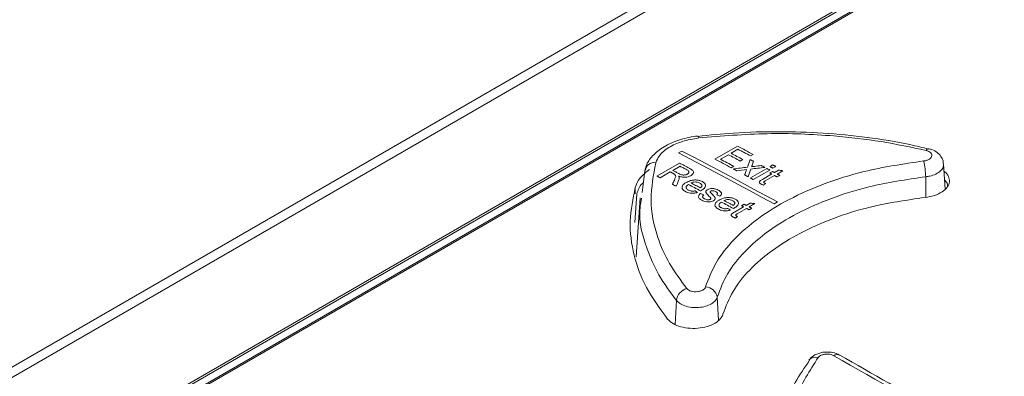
# Model space of a CAD drawing. Header units: millimetres. Extents: x 0 to 2100, y 0 to 1485.
# Tile 106 of 118: x 1518 to 1598, y 1342 to 1371. Entities that reach past the tile are written whole.
import ezdxf

# ---------------------------------------------------------------- set-up
doc = ezdxf.new("R2010")
doc.units = ezdxf.units.MM
doc.header["$LTSCALE"] = 5

msp = doc.modelspace()

# ---------------------------------------------------------------- linework, layer by layer
at = {"color": 7, "linetype": 'Continuous', "lineweight": 15}
for p, q in [((1643.098, 1405.864), (1527.428, 1339.089)), ((1643.387, 1405.846), (1527.717, 1339.071)), ((1624.643, 1404.768), (1311.808, 1224.172)), ((1626.735, 1405.13), (1312.217, 1223.563)), ((1529.123, 1339.242), (1643.411, 1405.219)), ((1529.338, 1339.244), (1643.139, 1404.94)), ((1572.817, 1361.543), (1572.814, 1361.543)), ((1571.539, 1360.345), (1571.274, 1360.192)), ((1574.188, 1359.698), (1576.005, 1360.746)), ((1576.051, 1360.49), (1575.492, 1360.167)), ((1575.283, 1360.046), (1574.654, 1359.683)), ((1576.447, 1359.66), (1576.237, 1359.539)), ((1577.285, 1360.067), (1577.076, 1359.946)), ((1568.326, 1356.996), (1568.542, 1358.743)), ((1569.521, 1358.329), (1571.337, 1359.377)), ((1571.384, 1359.121), (1570.801, 1358.785)), ((1575.725, 1359.115), (1575.516, 1358.994)), ((1577.052, 1358.174), (1578.379, 1358.94)), ((1578.612, 1358.815), (1577.285, 1358.049)), ((1578.636, 1359.088), (1578.868, 1359.222)), ((1579.101, 1359.098), (1578.868, 1358.963)), ((1578.985, 1358.616), (1579.308, 1358.802)), ((1579.673, 1358.754), (1579.218, 1358.491)), ((1592.751, 1357.282), (1592.622, 1359.291)), ((1570.592, 1358.664), (1569.777, 1358.194)), ((1578.031, 1358.065), (1578.775, 1358.495)), ((1579.008, 1358.37), (1578.255, 1357.935)), ((1578.612, 1358.582), (1578.822, 1358.703)), ((1579.427, 1358.378), (1579.218, 1358.257)), ((1567.773, 1357.412), (1567.773, 1356.902)), ((1567.733, 1354.581), (1567.906, 1356.9)), ((1568.169, 1356.57), (1567.864, 1351.817)), ((1568.229, 1356.209), (1568.272, 1356.562)), ((1575.761, 1355.418), (1576.506, 1355.848)), ((1576.739, 1355.723), (1575.986, 1355.288)), ((1576.343, 1355.936), (1576.552, 1356.057)), ((1576.715, 1355.969), (1577.038, 1356.156)), ((1577.404, 1356.107), (1576.948, 1355.844)), ((1577.158, 1355.731), (1576.948, 1355.61)), ((1578.964, 1356.093), (1579.229, 1356.247)), ((1581.77, 1343.511), (1581.786, 1343.531))]:
    msp.add_line(p, q, dxfattribs=at)
at = {"color": 8, "linetype": 'Continuous', "lineweight": 15}
for p, q in [((1591.176, 1358.273), (1591.192, 1356.623)), ((1574.379, 1348.577), (1574.495, 1346.73)), ((1571.104, 1348.307), (1570.993, 1346.383))]:
    msp.add_line(p, q, dxfattribs=at)
at = {"color": 8, "linetype": 'Continuous', "lineweight": 15, "flags": 128}
msp.add_lwpolyline([(1572.888, 1361.393), (1572.862, 1361.473), (1572.838, 1361.524), (1572.817, 1361.543), (1572.817, 1361.543)], dxfattribs=at)
at = {"color": 7, "linetype": 'Continuous', "lineweight": 15, "flags": 128}
for points in [[(1579.229, 1356.247), (1578.268, 1356.765), (1577.306, 1357.282), (1576.345, 1357.798), (1575.384, 1358.311), (1574.423, 1358.822), (1573.461, 1359.332), (1572.5, 1359.84), (1571.539, 1360.345)], [(1576.005, 1360.746), (1576.165, 1360.661), (1576.325, 1360.577), (1576.485, 1360.492), (1576.645, 1360.407), (1576.805, 1360.322), (1576.965, 1360.237), (1577.125, 1360.152), (1577.285, 1360.067)], [(1577.076, 1359.946), (1576.948, 1360.014), (1576.819, 1360.082), (1576.691, 1360.15), (1576.563, 1360.218), (1576.435, 1360.286), (1576.307, 1360.354), (1576.179, 1360.422), (1576.051, 1360.49)], [(1571.274, 1360.192), (1572.235, 1359.686), (1573.196, 1359.179), (1574.157, 1358.669), (1575.119, 1358.158), (1576.08, 1357.644), (1577.041, 1357.129), (1578.003, 1356.612), (1578.964, 1356.093)], [(1575.516, 1358.994), (1575.35, 1359.082), (1575.184, 1359.17), (1575.018, 1359.258), (1574.852, 1359.346), (1574.686, 1359.434), (1574.52, 1359.522), (1574.354, 1359.61), (1574.188, 1359.698)], [(1574.654, 1359.683), (1574.788, 1359.612), (1574.922, 1359.541), (1575.056, 1359.47), (1575.19, 1359.399), (1575.324, 1359.328), (1575.457, 1359.257), (1575.591, 1359.186), (1575.725, 1359.115)], [(1576.237, 1359.539), (1576.118, 1359.603), (1575.999, 1359.666), (1575.879, 1359.73), (1575.76, 1359.793), (1575.641, 1359.856), (1575.521, 1359.92), (1575.402, 1359.983), (1575.283, 1360.046)], [(1575.492, 1360.167), (1575.612, 1360.104), (1575.731, 1360.041), (1575.85, 1359.977), (1575.97, 1359.914), (1576.089, 1359.851), (1576.208, 1359.787), (1576.328, 1359.724), (1576.447, 1359.66)], [(1577.029, 1359.661), (1577.064, 1359.642), (1577.099, 1359.623), (1577.134, 1359.605), (1577.169, 1359.586), (1577.203, 1359.568), (1577.238, 1359.549), (1577.273, 1359.531), (1577.308, 1359.512)], [(1570.801, 1358.785), (1570.862, 1358.753), (1570.923, 1358.721), (1570.984, 1358.689), (1571.045, 1358.657), (1571.105, 1358.625), (1571.166, 1358.593), (1571.227, 1358.56), (1571.288, 1358.528)], [(1571.337, 1359.377), (1571.435, 1359.325), (1571.534, 1359.273), (1571.632, 1359.221), (1571.731, 1359.169), (1571.829, 1359.117), (1571.928, 1359.065), (1572.026, 1359.013), (1572.125, 1358.961)], [(1571.925, 1358.835), (1571.857, 1358.871), (1571.79, 1358.907), (1571.722, 1358.943), (1571.654, 1358.978), (1571.587, 1359.014), (1571.519, 1359.05), (1571.451, 1359.085), (1571.384, 1359.121)], [(1575.958, 1358.758), (1575.923, 1358.777), (1575.888, 1358.795), (1575.853, 1358.814), (1575.818, 1358.833), (1575.783, 1358.851), (1575.748, 1358.87), (1575.713, 1358.888), (1575.679, 1358.907)], [(1577.937, 1359.176), (1577.972, 1359.158), (1578.007, 1359.139), (1578.042, 1359.121), (1578.076, 1359.102), (1578.111, 1359.083), (1578.146, 1359.065), (1578.181, 1359.046), (1578.216, 1359.028)], [(1578.379, 1358.94), (1578.409, 1358.924), (1578.438, 1358.909), (1578.467, 1358.893), (1578.496, 1358.878), (1578.525, 1358.862), (1578.554, 1358.847), (1578.583, 1358.831), (1578.612, 1358.815)], [(1578.868, 1358.963), (1578.839, 1358.979), (1578.81, 1358.994), (1578.781, 1359.01), (1578.752, 1359.026), (1578.723, 1359.041), (1578.694, 1359.057), (1578.665, 1359.072), (1578.636, 1359.088)], [(1578.868, 1359.222), (1578.897, 1359.207), (1578.927, 1359.191), (1578.956, 1359.176), (1578.985, 1359.16), (1579.014, 1359.144), (1579.043, 1359.129), (1579.072, 1359.113), (1579.101, 1359.098)], [(1569.777, 1358.194), (1569.745, 1358.211), (1569.713, 1358.227), (1569.681, 1358.244), (1569.649, 1358.261), (1569.617, 1358.278), (1569.585, 1358.295), (1569.553, 1358.312), (1569.521, 1358.329)], [(1570.854, 1358.526), (1570.821, 1358.543), (1570.789, 1358.56), (1570.756, 1358.578), (1570.723, 1358.595), (1570.69, 1358.612), (1570.658, 1358.63), (1570.625, 1358.647), (1570.592, 1358.664)], [(1576.866, 1358.273), (1576.831, 1358.292), (1576.796, 1358.311), (1576.761, 1358.329), (1576.727, 1358.348), (1576.692, 1358.367), (1576.657, 1358.385), (1576.622, 1358.404), (1576.587, 1358.423)], [(1577.285, 1358.049), (1577.256, 1358.065), (1577.227, 1358.08), (1577.198, 1358.096), (1577.169, 1358.112), (1577.14, 1358.127), (1577.111, 1358.143), (1577.081, 1358.158), (1577.052, 1358.174)], [(1578.775, 1358.495), (1578.755, 1358.506), (1578.734, 1358.517), (1578.714, 1358.528), (1578.694, 1358.538), (1578.673, 1358.549), (1578.653, 1358.56), (1578.633, 1358.571), (1578.612, 1358.582)], [(1578.822, 1358.703), (1578.842, 1358.692), (1578.863, 1358.681), (1578.883, 1358.67), (1578.903, 1358.659), (1578.924, 1358.649), (1578.944, 1358.638), (1578.964, 1358.627), (1578.985, 1358.616)], [(1579.218, 1358.257), (1579.191, 1358.271), (1579.165, 1358.286), (1579.139, 1358.3), (1579.113, 1358.314), (1579.087, 1358.328), (1579.06, 1358.342), (1579.034, 1358.356), (1579.008, 1358.37)], [(1579.218, 1358.491), (1579.244, 1358.477), (1579.27, 1358.463), (1579.296, 1358.449), (1579.322, 1358.435), (1579.349, 1358.421), (1579.375, 1358.407), (1579.401, 1358.392), (1579.427, 1358.378)], [(1571.067, 1357.512), (1571.03, 1357.531), (1570.993, 1357.551), (1570.957, 1357.57), (1570.92, 1357.59), (1570.883, 1357.609), (1570.846, 1357.629), (1570.81, 1357.648), (1570.773, 1357.667)], [(1573.036, 1357.137), (1572.913, 1357.202), (1572.791, 1357.267), (1572.669, 1357.332), (1572.547, 1357.397), (1572.425, 1357.462), (1572.303, 1357.527), (1572.181, 1357.591), (1572.059, 1357.656)], [(1572.268, 1357.777), (1572.361, 1357.728), (1572.455, 1357.678), (1572.548, 1357.629), (1572.641, 1357.579), (1572.734, 1357.53), (1572.827, 1357.48), (1572.92, 1357.431), (1573.013, 1357.381)], [(1574.923, 1356.361), (1575.016, 1356.311), (1575.109, 1356.262), (1575.202, 1356.212), (1575.295, 1356.162), (1575.388, 1356.112), (1575.481, 1356.062), (1575.574, 1356.012), (1575.668, 1355.962)], [(1575.69, 1355.716), (1575.568, 1355.782), (1575.446, 1355.847), (1575.324, 1355.913), (1575.201, 1355.978), (1575.079, 1356.044), (1574.957, 1356.11), (1574.835, 1356.175), (1574.713, 1356.24)], [(1576.506, 1355.848), (1576.485, 1355.859), (1576.465, 1355.87), (1576.445, 1355.881), (1576.424, 1355.892), (1576.404, 1355.903), (1576.384, 1355.914), (1576.363, 1355.925), (1576.343, 1355.936)], [(1576.552, 1356.057), (1576.573, 1356.046), (1576.593, 1356.035), (1576.614, 1356.024), (1576.634, 1356.013), (1576.654, 1356.002), (1576.675, 1355.991), (1576.695, 1355.98), (1576.715, 1355.969)], [(1576.948, 1355.61), (1576.922, 1355.624), (1576.896, 1355.638), (1576.87, 1355.652), (1576.843, 1355.666), (1576.817, 1355.68), (1576.791, 1355.694), (1576.765, 1355.709), (1576.739, 1355.723)], [(1576.948, 1355.844), (1576.974, 1355.83), (1577.001, 1355.815), (1577.027, 1355.801), (1577.053, 1355.787), (1577.079, 1355.773), (1577.105, 1355.759), (1577.132, 1355.745), (1577.158, 1355.731)]]:
    msp.add_lwpolyline(points, dxfattribs=at)
at = {"color": 7, "linetype": 'Continuous', "lineweight": 15}
for centre, radius, start, end in [((1591.43, 1360.27), 0.253, 88.42057, 152.68604), ((1585.187, 1358.126), 5.99, 1.40467, 13.66922), ((1569.318, 1358.625), 0.785, 81.29785, 171.38346), ((1572.219, 1348.178), 1.123, 104.42047, 173.36778), ((1573.417, 1348.425), 0.974, 8.98427, 88.76646), ((1584.053, 1343.491), 0.467, 65.43443, 125.92598)]:
    msp.add_arc(centre, radius, start, end, dxfattribs=at)
at = {"color": 8, "linetype": 'Continuous', "lineweight": 15}
msp.add_arc((1582.303, 1343.049), 0.707, 72.35013, 137.02832, dxfattribs=at)
at = {"color": 7, "linetype": 'Continuous', "lineweight": 15}
for centre, major_axis, ratio, start_param, end_param in [((1565.645, 651.831), (234.639, 1080.528), 0.161593, 0.892121, 0.892877), ((1630.946, 689.528), (1415.859, 184.552), 0.469993, 1.547785, 1.548582), ((1630.56, 689.305), (1416.152, 184.749), 0.469883, 1.547515, 1.548067), ((1565.646, 651.831), (234.639, 1080.528), 0.161593, 0.893193, 0.893635), ((1566.142, 652.118), (222.963, 1074.733), 0.156642, 0.886127, 0.88621), ((1566.073, 652.078), (234.424, 1080.422), 0.161504, 0.893227, 0.893984), ((1630.556, 689.303), (1416.051, 184.681), 0.469921, 1.546487, 1.547283), ((1566.121, 652.106), (233.31, 1079.871), 0.161042, 0.891806, 0.892174), ((1630.931, 689.52), (1415.476, 184.296), 0.470136, 1.547039, 1.547438), ((1611.956, 678.566), (894.489, -292.744), 0.69976, 1.831115, 1.831513), ((1553.946, 645.077), (339.927, 1131.256), 0.196682, 0.949415, 0.949802), ((1554.731, 645.53), (333.255, 1128.112), 0.194905, 0.94614, 0.946649), ((1427.751, 572.226), (4310.974, 3212.852), 0.101022, 1.46082, 1.46086), ((1593.069, 667.662), (-355.65, 749.066), 0.516, 5.57796, 5.578351), ((1597.658, 670.312), (-481.763, 675.318), 0.631605, 5.474934, 5.475332), ((1598.117, 670.576), (-481.763, 675.318), 0.631605, 5.473619, 5.474017), ((1593.34, 667.819), (-355.65, 749.066), 0.516, 5.57342, 5.57381), ((1607.806, 676.17), (894.489, -292.744), 0.69976, 1.829064, 1.829462), ((1434.344, 576.032), (4310.974, 3212.852), 0.101022, 1.462871, 1.462911), ((1619.696, 683.034), (-444.358, 698.412), 0.546449, 5.465258, 5.483366)]:
    msp.add_ellipse(centre, major_axis=major_axis, ratio=ratio, start_param=start_param, end_param=end_param, dxfattribs=at)
for points, knots in [([(1572.815, 1361.543), (1572.812, 1361.543), (1572.342, 1361.511), (1571.424, 1361.295), (1570.191, 1360.805), (1569.272, 1360.11), (1568.715, 1359.421), (1568.623, 1358.961), (1568.594, 1358.814)], [0, 0, 0, 0, 0.001174, 0.230031, 0.462368, 0.69996, 0.903999, 1, 1, 1, 1]), ([(1572.888, 1361.393), (1572.435, 1361.318), (1571.53, 1361.166), (1570.423, 1360.644), (1569.698, 1360.031), (1569.515, 1359.59), (1569.437, 1359.401)], [0, 0, 0, 0, 0.266888, 0.533727, 0.800435, 1, 1, 1, 1]), ([(1591.419, 1360.495), (1590.918, 1360.621), (1589.322, 1361.024), (1586.469, 1361.464), (1582.93, 1361.823), (1579.323, 1361.932), (1575.936, 1361.851), (1573.778, 1361.625), (1572.819, 1361.525)], [0, 0, 0, 0, 0.08716, 0.277609, 0.468055, 0.656936, 0.847464, 1, 1, 1, 1]), ([(1591.204, 1360.386), (1590.009, 1360.642), (1587.599, 1361.158), (1583.314, 1361.649), (1578.361, 1361.85), (1574.73, 1361.547), (1572.888, 1361.393)], [0, 0, 0, 0, 0.206831, 0.416682, 0.704173, 1, 1, 1, 1]), ([(1591.008, 1359.542), (1591.057, 1359.549), (1591.193, 1359.568), (1591.394, 1359.638), (1591.57, 1359.755), (1591.668, 1359.898), (1591.677, 1360.05), (1591.596, 1360.193), (1591.436, 1360.315), (1591.282, 1360.363), (1591.204, 1360.386)], [0, 0, 0, 0, 0.075808, 0.20768, 0.339566, 0.471519, 0.603566, 0.735691, 0.867847, 1, 1, 1, 1]), ([(1592.601, 1359.291), (1592.592, 1359.407), (1592.57, 1359.667), (1592.346, 1360.017), (1592.006, 1360.308), (1591.687, 1360.473), (1591.476, 1360.506), (1591.434, 1360.513)], [0, 0, 0, 0, 0.1899874, 0.4234418, 0.6614256, 0.9334043, 1, 1, 1, 1]), ([(1573.438, 1349.399), (1573.683, 1350.051), (1574.182, 1351.375), (1575.657, 1353.237), (1577.639, 1354.963), (1580.088, 1356.475), (1582.969, 1357.747), (1586.568, 1358.893), (1589.381, 1359.304), (1591.008, 1359.542)], [0, 0, 0, 0, 0.133389, 0.270651, 0.404012, 0.541248, 0.674611, 0.81185, 1, 1, 1, 1]), ([(1568.93, 1358.846), (1568.645, 1358.63), (1568.07, 1358.195), (1567.873, 1357.675), (1567.773, 1357.412)], [0, 0, 0, 0, 0.495463, 1, 1, 1, 1]), ([(1569.437, 1359.401), (1569.247, 1358.409), (1568.862, 1356.396), (1569.409, 1353.668), (1570.45, 1351.272), (1571.441, 1349.937), (1571.94, 1349.265)], [0, 0, 0, 0, 0.2874868, 0.5833175, 0.7901485, 1, 1, 1, 1]), ([(1571.983, 1358.489), (1572.015, 1358.511), (1572.076, 1358.552), (1572.11, 1358.626), (1572.101, 1358.7), (1572.034, 1358.773), (1571.963, 1358.814), (1571.925, 1358.835)], [0, 0, 0, 0, 0.2098133, 0.3853011, 0.5608809, 0.7657303, 1, 1, 1, 1]), ([(1572.125, 1358.961), (1572.207, 1358.916), (1572.335, 1358.844), (1572.458, 1358.722), (1572.474, 1358.602), (1572.412, 1358.481), (1572.316, 1358.4), (1572.254, 1358.362), (1572.244, 1358.356)], [0, 0, 0, 0, 0.282742, 0.440881, 0.600617, 0.784956, 0.96772, 1, 1, 1, 1]), ([(1577.201, 1359.212), (1577.197, 1359.201), (1577.187, 1359.174), (1577.173, 1359.131), (1577.161, 1359.099), (1577.156, 1359.083)], [0, 0, 0, 0, 0.249991, 0.624995, 1, 1, 1, 1]), ([(1577.156, 1359.083), (1577.192, 1359.088), (1577.246, 1359.094), (1577.318, 1359.103), (1577.354, 1359.107), (1577.372, 1359.109)], [0, 0, 0, 0, 0.5, 0.75, 1, 1, 1, 1]), ([(1570.972, 1358.454), (1570.963, 1358.461), (1570.946, 1358.474), (1570.906, 1358.498), (1570.875, 1358.514), (1570.854, 1358.526)], [0, 0, 0, 0, 0.250226, 0.50042, 1, 1, 1, 1]), ([(1570.93, 1358.008), (1570.947, 1358.046), (1570.98, 1358.122), (1571.022, 1358.239), (1571.051, 1358.357), (1570.996, 1358.425), (1570.972, 1358.454)], [0, 0, 0, 0, 0.252644, 0.505383, 0.789354, 1, 1, 1, 1]), ([(1571.326, 1358.203), (1571.326, 1358.183), (1571.327, 1358.142), (1571.312, 1358.06), (1571.287, 1357.999), (1571.27, 1357.959)], [0, 0, 0, 0, 0.250417, 0.501051, 1, 1, 1, 1]), ([(1572.244, 1358.356), (1572.18, 1358.325), (1572.052, 1358.262), (1571.812, 1358.225), (1571.553, 1358.24), (1571.384, 1358.289), (1571.287, 1358.325), (1571.274, 1358.329)], [0, 0, 0, 0, 0.231966, 0.466426, 0.666396, 0.955279, 1, 1, 1, 1]), ([(1571.274, 1358.329), (1571.281, 1358.319), (1571.293, 1358.299), (1571.315, 1358.257), (1571.322, 1358.225), (1571.326, 1358.203)], [0, 0, 0, 0, 0.250462, 0.501004, 1, 1, 1, 1]), ([(1571.288, 1358.528), (1571.338, 1358.503), (1571.426, 1358.459), (1571.565, 1358.416), (1571.696, 1358.407), (1571.815, 1358.423), (1571.913, 1358.452), (1571.963, 1358.479), (1571.983, 1358.489)], [0, 0, 0, 0, 0.25762, 0.454783, 0.599043, 0.743162, 0.90207, 1, 1, 1, 1]), ([(1571.873, 1357.807), (1571.987, 1357.865), (1572.174, 1357.96), (1572.509, 1358.02), (1572.792, 1358.014), (1573.023, 1357.962), (1573.137, 1357.907), (1573.184, 1357.884)], [0, 0, 0, 0, 0.305004, 0.49661, 0.688556, 0.870427, 1, 1, 1, 1]), ([(1591.176, 1358.273), (1589.621, 1358.044), (1586.965, 1357.654), (1583.522, 1356.563), (1580.789, 1355.36), (1578.42, 1353.906), (1576.535, 1352.274), (1575.104, 1350.481), (1574.623, 1349.218), (1574.379, 1348.577)], [0, 0, 0, 0, 0.188126, 0.321503, 0.458747, 0.592125, 0.729372, 0.862752, 1, 1, 1, 1]), ([(1577.936, 1357.674), (1577.894, 1357.699), (1577.826, 1357.739), (1577.777, 1357.81), (1577.775, 1357.873), (1577.851, 1357.966), (1577.954, 1358.023), (1578.031, 1358.065)], [0, 0, 0, 0, 0.223353, 0.358614, 0.494472, 0.620505, 1, 1, 1, 1]), ([(1591.126, 1356.609), (1591.382, 1356.651), (1591.896, 1356.735), (1592.525, 1357.033), (1592.954, 1357.419), (1593.143, 1357.866), (1593.034, 1358.304), (1592.85, 1358.599), (1592.661, 1358.702), (1592.659, 1358.703)], [0, 0, 0, 0, 0.166389, 0.332771, 0.498615, 0.66596, 0.83106, 0.998581, 1, 1, 1, 1]), ([(1592.941, 1357.488), (1592.944, 1357.555), (1592.953, 1357.74), (1592.801, 1357.904), (1592.704, 1358.009)], [0, 0, 0, 0, 0.360137, 1, 1, 1, 1]), ([(1567.773, 1357.412), (1567.589, 1356.504), (1567.219, 1354.689), (1567.586, 1351.98), (1568.555, 1349.322), (1569.77, 1347.654), (1570.384, 1346.811)], [0, 0, 0, 0, 0.251849, 0.503698, 0.749288, 1, 1, 1, 1]), ([(1568.424, 1357.789), (1568.403, 1357.772), (1568.08, 1357.512), (1567.99, 1357.196), (1567.906, 1356.9)], [0, 0, 0, 0, 0.064858, 1, 1, 1, 1]), ([(1571.823, 1357.085), (1571.738, 1357.139), (1571.595, 1357.229), (1571.53, 1357.397), (1571.562, 1357.544), (1571.681, 1357.686), (1571.807, 1357.765), (1571.873, 1357.807)], [0, 0, 0, 0, 0.265579, 0.443266, 0.620958, 0.800231, 1, 1, 1, 1]), ([(1572.059, 1357.656), (1572.003, 1357.615), (1571.911, 1357.548), (1571.861, 1357.431), (1571.88, 1357.333), (1571.948, 1357.255), (1572.012, 1357.218), (1572.036, 1357.204)], [0, 0, 0, 0, 0.294844, 0.491112, 0.687584, 0.879538, 1, 1, 1, 1]), ([(1572.036, 1357.204), (1572.093, 1357.178), (1572.188, 1357.135), (1572.359, 1357.111), (1572.49, 1357.12), (1572.564, 1357.135), (1572.592, 1357.141)], [0, 0, 0, 0, 0.3658897, 0.611882, 0.8582365, 1, 1, 1, 1]), ([(1572.974, 1357.764), (1572.908, 1357.793), (1572.796, 1357.841), (1572.594, 1357.857), (1572.426, 1357.84), (1572.323, 1357.803), (1572.276, 1357.781), (1572.268, 1357.777)], [0, 0, 0, 0, 0.323748, 0.545523, 0.768018, 0.961328, 1, 1, 1, 1]), ([(1573.143, 1357.551), (1573.141, 1357.571), (1573.137, 1357.623), (1573.081, 1357.699), (1573.009, 1357.743), (1572.974, 1357.764)], [0, 0, 0, 0, 0.25004, 0.639889, 1, 1, 1, 1]), ([(1573.013, 1357.381), (1573.03, 1357.394), (1573.064, 1357.419), (1573.117, 1357.471), (1573.14, 1357.517), (1573.142, 1357.547), (1573.143, 1357.551)], [0, 0, 0, 0, 0.251464, 0.503461, 0.946066, 1, 1, 1, 1]), ([(1573.096, 1357.171), (1573.091, 1357.168), (1573.081, 1357.162), (1573.061, 1357.151), (1573.046, 1357.142), (1573.036, 1357.137)], [0, 0, 0, 0, 0.250002, 0.500004, 1, 1, 1, 1]), ([(1573.184, 1357.884), (1573.251, 1357.842), (1573.374, 1357.765), (1573.445, 1357.616), (1573.43, 1357.47), (1573.317, 1357.313), (1573.177, 1357.222), (1573.096, 1357.171)], [0, 0, 0, 0, 0.210848, 0.388825, 0.56643, 0.751061, 1, 1, 1, 1]), ([(1573.708, 1356.717), (1573.667, 1356.758), (1573.588, 1356.839), (1573.488, 1356.949), (1573.456, 1357.055), (1573.491, 1357.144), (1573.555, 1357.201), (1573.598, 1357.227), (1573.606, 1357.232)], [0, 0, 0, 0, 0.251548, 0.497617, 0.656299, 0.815557, 0.964161, 1, 1, 1, 1]), ([(1573.606, 1357.232), (1573.636, 1357.248), (1573.707, 1357.284), (1573.851, 1357.32), (1573.973, 1357.326), (1574.036, 1357.323), (1574.044, 1357.323)], [0, 0, 0, 0, 0.247437, 0.596739, 0.951756, 1, 1, 1, 1]), ([(1574.27, 1357.073), (1574.215, 1357.101), (1574.141, 1357.138), (1574.017, 1357.155), (1573.944, 1357.151), (1573.892, 1357.137), (1573.871, 1357.126), (1573.863, 1357.122)], [0, 0, 0, 0, 0.471146, 0.644425, 0.81774, 0.930383, 1, 1, 1, 1]), ([(1574.044, 1357.323), (1574.084, 1357.319), (1574.163, 1357.311), (1574.309, 1357.273), (1574.401, 1357.231), (1574.462, 1357.203)], [0, 0, 0, 0, 0.251919, 0.50353, 1, 1, 1, 1]), ([(1574.462, 1357.203), (1574.553, 1357.146), (1574.681, 1357.065), (1574.743, 1356.929), (1574.716, 1356.82), (1574.64, 1356.755), (1574.597, 1356.717)], [0, 0, 0, 0, 0.420194, 0.589396, 0.76025, 1, 1, 1, 1]), ([(1578.12, 1357.598), (1578.104, 1357.603), (1578.071, 1357.615), (1578.008, 1357.639), (1577.965, 1357.66), (1577.936, 1357.674)], [0, 0, 0, 0, 0.250212, 0.500496, 1, 1, 1, 1]), ([(1578.255, 1357.935), (1578.234, 1357.923), (1578.196, 1357.9), (1578.149, 1357.869), (1578.135, 1357.84), (1578.136, 1357.816), (1578.157, 1357.791), (1578.181, 1357.777), (1578.195, 1357.769)], [0, 0, 0, 0, 0.255451, 0.469253, 0.585882, 0.701795, 0.825265, 1, 1, 1, 1]), ([(1578.195, 1357.769), (1578.203, 1357.765), (1578.218, 1357.757), (1578.242, 1357.745), (1578.267, 1357.734), (1578.284, 1357.727), (1578.292, 1357.723)], [0, 0, 0, 0, 0.249918, 0.499856, 0.749889, 1, 1, 1, 1]), ([(1572.797, 1357.006), (1572.694, 1356.979), (1572.504, 1356.931), (1572.215, 1356.946), (1571.992, 1357.003), (1571.878, 1357.058), (1571.823, 1357.085)], [0, 0, 0, 0, 0.306796, 0.569294, 0.790688, 1, 1, 1, 1]), ([(1573.145, 1356.38), (1573.066, 1356.428), (1572.941, 1356.503), (1572.863, 1356.637), (1572.878, 1356.763), (1572.954, 1356.861), (1573.02, 1356.916), (1573.037, 1356.929)], [0, 0, 0, 0, 0.319499, 0.500689, 0.682476, 0.920616, 1, 1, 1, 1]), ([(1574.087, 1356.346), (1574.034, 1356.321), (1573.928, 1356.272), (1573.729, 1356.242), (1573.513, 1356.252), (1573.311, 1356.301), (1573.197, 1356.355), (1573.145, 1356.38)], [0, 0, 0, 0, 0.190525, 0.382145, 0.561901, 0.803948, 1, 1, 1, 1]), ([(1573.293, 1356.819), (1573.26, 1356.789), (1573.206, 1356.741), (1573.192, 1356.661), (1573.227, 1356.589), (1573.292, 1356.536), (1573.344, 1356.507), (1573.358, 1356.5)], [0, 0, 0, 0, 0.280186, 0.464717, 0.649403, 0.908309, 1, 1, 1, 1]), ([(1573.358, 1356.5), (1573.416, 1356.471), (1573.498, 1356.432), (1573.635, 1356.415), (1573.722, 1356.419), (1573.789, 1356.435), (1573.819, 1356.45), (1573.831, 1356.457)], [0, 0, 0, 0, 0.4321058, 0.6052224, 0.7782376, 0.9108026, 1, 1, 1, 1]), ([(1573.858, 1356.561), (1573.848, 1356.575), (1573.827, 1356.602), (1573.775, 1356.654), (1573.735, 1356.692), (1573.708, 1356.717)], [0, 0, 0, 0, 0.250351, 0.50051, 1, 1, 1, 1]), ([(1573.818, 1357.069), (1573.817, 1357.063), (1573.815, 1357.05), (1573.822, 1357.026), (1573.834, 1357.009), (1573.841, 1356.997)], [0, 0, 0, 0, 0.25186, 0.504403, 1, 1, 1, 1]), ([(1573.863, 1357.122), (1573.857, 1357.118), (1573.84, 1357.108), (1573.824, 1357.089), (1573.82, 1357.075), (1573.818, 1357.069)], [0, 0, 0, 0, 0.25234, 0.688706, 1, 1, 1, 1]), ([(1573.831, 1356.457), (1573.842, 1356.464), (1573.864, 1356.479), (1573.876, 1356.511), (1573.871, 1356.539), (1573.862, 1356.556), (1573.858, 1356.561)], [0, 0, 0, 0, 0.254455, 0.510013, 0.845466, 1, 1, 1, 1]), ([(1573.841, 1356.997), (1573.851, 1356.987), (1573.876, 1356.961), (1573.919, 1356.92), (1573.951, 1356.889), (1573.967, 1356.874)], [0, 0, 0, 0, 0.250039, 0.625002, 1, 1, 1, 1]), ([(1573.967, 1356.874), (1574.007, 1356.831), (1574.088, 1356.746), (1574.197, 1356.635), (1574.235, 1356.528), (1574.209, 1356.44), (1574.145, 1356.381), (1574.1, 1356.354), (1574.087, 1356.346)], [0, 0, 0, 0, 0.2517815, 0.503723, 0.6574755, 0.8120787, 0.9452938, 1, 1, 1, 1]), ([(1574.477, 1355.667), (1574.392, 1355.721), (1574.249, 1355.812), (1574.184, 1355.981), (1574.216, 1356.129), (1574.336, 1356.271), (1574.461, 1356.35), (1574.527, 1356.392)], [0, 0, 0, 0, 0.265604, 0.443276, 0.620953, 0.800239, 1, 1, 1, 1]), ([(1574.34, 1356.828), (1574.364, 1356.851), (1574.404, 1356.889), (1574.405, 1356.952), (1574.369, 1357.011), (1574.314, 1357.049), (1574.275, 1357.071), (1574.27, 1357.073)], [0, 0, 0, 0, 0.27379, 0.465993, 0.657948, 0.955563, 1, 1, 1, 1]), ([(1574.527, 1356.392), (1574.642, 1356.451), (1574.828, 1356.546), (1575.163, 1356.605), (1575.446, 1356.598), (1575.678, 1356.545), (1575.791, 1356.489), (1575.839, 1356.466)], [0, 0, 0, 0, 0.305026, 0.496641, 0.688597, 0.870459, 1, 1, 1, 1]), ([(1574.845, 1347.21), (1575.079, 1347.824), (1575.546, 1349.052), (1576.919, 1350.786), (1578.756, 1352.377), (1581.035, 1353.784), (1583.698, 1354.953), (1587.031, 1356.012), (1589.62, 1356.389), (1591.126, 1356.609)], [0, 0, 0, 0, 0.13534, 0.27068, 0.406021, 0.541364, 0.676689, 0.812015, 1, 1, 1, 1]), ([(1575.628, 1356.346), (1575.562, 1356.375), (1575.45, 1356.424), (1575.248, 1356.441), (1575.081, 1356.424), (1574.977, 1356.387), (1574.93, 1356.365), (1574.923, 1356.361)], [0, 0, 0, 0, 0.323783, 0.545556, 0.768051, 0.961361, 1, 1, 1, 1]), ([(1575.839, 1356.466), (1575.905, 1356.424), (1576.028, 1356.346), (1576.099, 1356.196), (1576.085, 1356.049), (1575.971, 1355.892), (1575.831, 1355.802), (1575.751, 1355.75)], [0, 0, 0, 0, 0.210791, 0.38874, 0.566317, 0.750951, 1, 1, 1, 1]), ([(1575.451, 1355.585), (1575.349, 1355.559), (1575.159, 1355.51), (1574.869, 1355.526), (1574.646, 1355.584), (1574.532, 1355.64), (1574.477, 1355.667)], [0, 0, 0, 0, 0.306827, 0.569368, 0.790757, 1, 1, 1, 1]), ([(1574.713, 1356.24), (1574.657, 1356.2), (1574.565, 1356.132), (1574.515, 1356.015), (1574.534, 1355.916), (1574.602, 1355.838), (1574.666, 1355.8), (1574.69, 1355.786)], [0, 0, 0, 0, 0.294868, 0.49114, 0.687617, 0.879561, 1, 1, 1, 1]), ([(1574.69, 1355.786), (1574.747, 1355.76), (1574.842, 1355.716), (1575.013, 1355.692), (1575.144, 1355.7), (1575.219, 1355.715), (1575.246, 1355.721)], [0, 0, 0, 0, 0.365795, 0.611765, 0.858097, 1, 1, 1, 1]), ([(1575.797, 1356.131), (1575.795, 1356.152), (1575.791, 1356.204), (1575.735, 1356.28), (1575.663, 1356.325), (1575.628, 1356.346)], [0, 0, 0, 0, 0.250075, 0.639876, 1, 1, 1, 1]), ([(1575.668, 1355.962), (1575.685, 1355.974), (1575.719, 1356), (1575.771, 1356.051), (1575.795, 1356.097), (1575.797, 1356.128), (1575.797, 1356.131)], [0, 0, 0, 0, 0.251471, 0.503475, 0.946124, 1, 1, 1, 1]), ([(1575.751, 1355.75), (1575.746, 1355.747), (1575.735, 1355.741), (1575.715, 1355.73), (1575.7, 1355.722), (1575.69, 1355.716)], [0, 0, 0, 0, 0.250002, 0.500004, 1, 1, 1, 1]), ([(1575.667, 1355.027), (1575.624, 1355.052), (1575.556, 1355.092), (1575.508, 1355.163), (1575.506, 1355.227), (1575.582, 1355.32), (1575.684, 1355.376), (1575.761, 1355.418)], [0, 0, 0, 0, 0.223354, 0.358606, 0.494454, 0.620487, 1, 1, 1, 1]), ([(1575.851, 1354.95), (1575.834, 1354.956), (1575.802, 1354.967), (1575.739, 1354.992), (1575.695, 1355.013), (1575.667, 1355.027)], [0, 0, 0, 0, 0.250229, 0.50053, 1, 1, 1, 1]), ([(1575.986, 1355.288), (1575.965, 1355.275), (1575.927, 1355.252), (1575.879, 1355.222), (1575.865, 1355.193), (1575.867, 1355.169), (1575.888, 1355.144), (1575.912, 1355.13), (1575.926, 1355.121)], [0, 0, 0, 0, 0.255458, 0.469276, 0.585908, 0.701822, 0.825287, 1, 1, 1, 1]), ([(1575.926, 1355.121), (1575.933, 1355.117), (1575.949, 1355.109), (1575.973, 1355.098), (1575.998, 1355.086), (1576.014, 1355.079), (1576.023, 1355.075)], [0, 0, 0, 0, 0.249935, 0.49989, 0.749907, 1, 1, 1, 1]), ([(1571.94, 1349.265), (1571.984, 1349.222), (1572.073, 1349.137), (1572.295, 1349.051), (1572.551, 1349.009), (1572.822, 1349.018), (1573.073, 1349.077), (1573.277, 1349.179), (1573.396, 1349.294), (1573.427, 1349.371), (1573.438, 1349.399)], [0, 0, 0, 0, 0.132153, 0.264309, 0.396434, 0.528481, 0.660434, 0.79232, 0.924192, 1, 1, 1, 1]), ([(1574.379, 1348.577), (1574.355, 1348.515), (1574.289, 1348.344), (1574.028, 1348.093), (1573.582, 1347.87), (1573.031, 1347.744), (1572.44, 1347.728), (1571.879, 1347.825), (1571.396, 1348.021), (1571.201, 1348.212), (1571.104, 1348.307)], [0, 0, 0, 0, 0.075847, 0.207832, 0.339845, 0.471888, 0.603949, 0.736003, 0.868019, 1, 1, 1, 1]), ([(1570.384, 1346.811), (1570.516, 1346.684), (1570.781, 1346.43), (1571.44, 1346.173), (1572.205, 1346.05), (1573.01, 1346.076), (1573.76, 1346.253), (1574.368, 1346.556), (1574.722, 1346.898), (1574.812, 1347.127), (1574.845, 1347.21)], [0, 0, 0, 0, 0.1321266, 0.2642472, 0.3959337, 0.5288164, 0.659787, 0.7926904, 0.9242632, 1, 1, 1, 1]), ([(1582.517, 1343.723), (1581.835, 1342.663), (1580.446, 1340.506), (1580.136, 1338.206), (1579.979, 1337.037)], [0, 0, 0, 0, 0.49139, 1, 1, 1, 1]), ([(1584.237, 1343.902), (1584.191, 1343.933), (1583.995, 1344.069), (1583.531, 1344.167), (1582.877, 1344.174), (1582.286, 1343.969), (1581.907, 1343.722), (1581.801, 1343.535), (1581.783, 1343.501)], [0, 0, 0, 0, 0.063579, 0.270492, 0.505705, 0.756741, 0.956895, 1, 1, 1, 1]), ([(1583.779, 1343.87), (1583.712, 1343.901), (1583.576, 1343.964), (1583.318, 1344.003), (1583.054, 1343.993), (1582.81, 1343.933), (1582.622, 1343.838), (1582.55, 1343.758), (1582.517, 1343.723)], [0, 0, 0, 0, 0.17253, 0.34502, 0.517442, 0.689795, 0.862108, 1, 1, 1, 1]), ([(1594.84, 1337.801), (1593.957, 1338.319), (1590.425, 1340.389), (1586.895, 1342.404), (1584.248, 1343.916)], [0, 0, 0, 0, 0.250001, 1, 1, 1, 1]), ([(1581.825, 1343.497), (1581.416, 1342.905), (1580.545, 1341.644), (1579.701, 1339.603), (1579.218, 1337.974), (1579.178, 1337.053), (1579.169, 1336.866)], [0, 0, 0, 0, 0.282422, 0.601265, 0.918786, 1, 1, 1, 1])]:
    msp.add_open_spline(points, degree=3, knots=knots, dxfattribs=at)
at = {"color": 8, "linetype": 'Continuous', "lineweight": 15}
for points, knots in [([(1592.602, 1359.29), (1592.605, 1359.212), (1592.614, 1359.022), (1592.401, 1358.736), (1592.021, 1358.479), (1591.582, 1358.328), (1591.284, 1358.288), (1591.176, 1358.273)], [0, 0, 0, 0, 0.165886, 0.399287, 0.632634, 0.865931, 1, 1, 1, 1]), ([(1571.104, 1348.307), (1570.597, 1348.989), (1569.574, 1350.363), (1568.551, 1352.801), (1568.018, 1354.775), (1568.199, 1356.002), (1568.229, 1356.209)], [0, 0, 0, 0, 0.271292, 0.546551, 0.923752, 1, 1, 1, 1])]:
    msp.add_open_spline(points, degree=3, knots=knots, dxfattribs=at)

doc.saveas('drawing.dxf')
